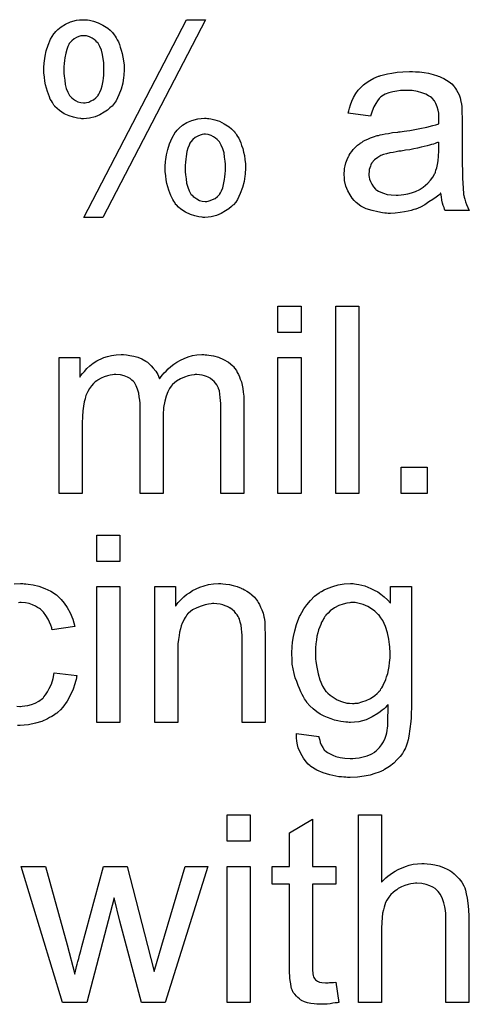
# Model space of a CAD drawing. Extents: x -2.2 to 8.3, y -2.9 to 5.2.
# Tile 115 of 205: x 5.212 to 5.404, y 0.195 to 0.616. Entities that reach past the tile are written whole.
import ezdxf

# ---------------------------------------------------------------- set-up
doc = ezdxf.new("R2010")
doc.units = 0
doc.layers.add('acc-ni-360-20-in-a_document', color=1, linetype='CONTINUOUS')

msp = doc.modelspace()

# ---------------------------------------------------------------- linework, layer by layer
at = {"layer": 'acc-ni-360-20-in-a_document', "color": 1}
for points in [[(5.240664, 0.615527), (5.241243, 0.615527), (5.242053, 0.615412), (5.243788, 0.614949), (5.245755, 0.61437), (5.247838, 0.613329), (5.249921, 0.612056), (5.250962, 0.611131), (5.251887, 0.610205), (5.252003, 0.61009), (5.252119, 0.609974), (5.25235, 0.609627), (5.252697, 0.609164), (5.253044, 0.608585), (5.253507, 0.607891), (5.25397, 0.607081), (5.254433, 0.606156), (5.254896, 0.605114), (5.255243, 0.603957), (5.255706, 0.602685), (5.256053, 0.601181), (5.2564, 0.599677), (5.256631, 0.598057), (5.256863, 0.596206), (5.256863, 0.594354), (5.256863, 0.594239), (5.256863, 0.593891), (5.256863, 0.593429), (5.256747, 0.592735), (5.256747, 0.591809), (5.256631, 0.590883), (5.256284, 0.588569), (5.25559, 0.586024), (5.254664, 0.583479), (5.253507, 0.580933), (5.252697, 0.579776), (5.251772, 0.578735), (5.25154, 0.578503), (5.250846, 0.577925), (5.249805, 0.576999), (5.248416, 0.576074), (5.246565, 0.575032), (5.244483, 0.574107), (5.242169, 0.573528), (5.240896, 0.573413), (5.239507, 0.573297), (5.238813, 0.573297), (5.23835, 0.573413), (5.236962, 0.573528), (5.235227, 0.573991), (5.233375, 0.57457), (5.231293, 0.575495), (5.229326, 0.576884), (5.228285, 0.577693), (5.227359, 0.578619), (5.227359, 0.578735), (5.227128, 0.578851), (5.226896, 0.579198), (5.226665, 0.57966), (5.226318, 0.580239), (5.225855, 0.580933), (5.225392, 0.581743), (5.225045, 0.582669), (5.224582, 0.583826), (5.224119, 0.584983), (5.223772, 0.586371), (5.22331, 0.587759), (5.223078, 0.589379), (5.222847, 0.591115), (5.222615, 0.592966), (5.222615, 0.594933), (5.222615, 0.595048), (5.222615, 0.59528), (5.222615, 0.595743), (5.222731, 0.596437), (5.222731, 0.597131), (5.222847, 0.598057), (5.223194, 0.600024), (5.223657, 0.602338), (5.224467, 0.604767), (5.225508, 0.607313), (5.226896, 0.609627), (5.226896, 0.609742), (5.227128, 0.609858), (5.227706, 0.610552), (5.228632, 0.611478), (5.23002, 0.612635), (5.231871, 0.613792), (5.233954, 0.614717), (5.236499, 0.615412), (5.237888, 0.615527), (5.239392, 0.615643), (5.240086, 0.615643), (5.240664, 0.615527)], [(5.247838, 0.531182), (5.239739, 0.531182), (5.283589, 0.615643), (5.291573, 0.615643), (5.247838, 0.531182)], [(5.239623, 0.608817), (5.239045, 0.608817), (5.23835, 0.608701), (5.237541, 0.60847), (5.236615, 0.608007), (5.235574, 0.607428), (5.234532, 0.606619), (5.233607, 0.605577), (5.233491, 0.605462), (5.23326, 0.604999), (5.232797, 0.604189), (5.23245, 0.602916), (5.231987, 0.601412), (5.231524, 0.599329), (5.231408, 0.598172), (5.231293, 0.5969), (5.231177, 0.595511), (5.231177, 0.594007), (5.231177, 0.593891), (5.231177, 0.59366), (5.231177, 0.593313), (5.231177, 0.592735), (5.231293, 0.591462), (5.231524, 0.589842), (5.231756, 0.587991), (5.232218, 0.586255), (5.232797, 0.584635), (5.233607, 0.583247), (5.233722, 0.583131), (5.23407, 0.582784), (5.234532, 0.582206), (5.235227, 0.581743), (5.236152, 0.581164), (5.237194, 0.580586), (5.23835, 0.580239), (5.239623, 0.580123), (5.240202, 0.580123), (5.240896, 0.580239), (5.241822, 0.58047), (5.242747, 0.580933), (5.243788, 0.581396), (5.24483, 0.582206), (5.245755, 0.583247), (5.245871, 0.583363), (5.246102, 0.583826), (5.246565, 0.584635), (5.247028, 0.585908), (5.247491, 0.587412), (5.247954, 0.589495), (5.248069, 0.590652), (5.248185, 0.591925), (5.248301, 0.593313), (5.248301, 0.594817), (5.248301, 0.594933), (5.248301, 0.595164), (5.248301, 0.595511), (5.248301, 0.59609), (5.248185, 0.597362), (5.247954, 0.598982), (5.247722, 0.600833), (5.247259, 0.602569), (5.246565, 0.604189), (5.245755, 0.605577), (5.24564, 0.605693), (5.245292, 0.60604), (5.24483, 0.606619), (5.244136, 0.607197), (5.24321, 0.607775), (5.242169, 0.608354), (5.240896, 0.608701), (5.239623, 0.608817)], [(5.38124, 0.593429), (5.382975, 0.593313), (5.384942, 0.593082), (5.386909, 0.592735), (5.388876, 0.592272), (5.390727, 0.591693), (5.390959, 0.591577), (5.391537, 0.591346), (5.392347, 0.590999), (5.393389, 0.590536), (5.394546, 0.589842), (5.395703, 0.589148), (5.396744, 0.588222), (5.397669, 0.587297), (5.397785, 0.587181), (5.398016, 0.586834), (5.398364, 0.586255), (5.398826, 0.585561), (5.399405, 0.58452), (5.399868, 0.583479), (5.400331, 0.582206), (5.400678, 0.580702), (5.400678, 0.580586), (5.400793, 0.580239), (5.400909, 0.579545), (5.401025, 0.578619), (5.401025, 0.577346), (5.40114, 0.575842), (5.401256, 0.573875), (5.401256, 0.571677), (5.401256, 0.558487), (5.401256, 0.558372), (5.401256, 0.557909), (5.401256, 0.557215), (5.401256, 0.556289), (5.401256, 0.555248), (5.401256, 0.553975), (5.401372, 0.551198), (5.401372, 0.548306), (5.401488, 0.545413), (5.401603, 0.54414), (5.401603, 0.542984), (5.401719, 0.541942), (5.401835, 0.541132), (5.401835, 0.541017), (5.40195, 0.540554), (5.402066, 0.53986), (5.402413, 0.538934), (5.402645, 0.537893), (5.403107, 0.536736), (5.403686, 0.535463), (5.404264, 0.53419), (5.393967, 0.53419), (5.393851, 0.534306), (5.393736, 0.534769), (5.393504, 0.535347), (5.393157, 0.536273), (5.39281, 0.537314), (5.392579, 0.538587), (5.392347, 0.539975), (5.392116, 0.541479), (5.392, 0.541479), (5.391884, 0.541248), (5.39119, 0.540669), (5.390149, 0.53986), (5.388761, 0.538818), (5.387025, 0.537777), (5.385289, 0.53662), (5.383438, 0.535579), (5.381471, 0.534769), (5.38124, 0.534653), (5.380546, 0.534537), (5.379505, 0.53419), (5.378232, 0.533843), (5.376612, 0.533496), (5.374761, 0.533265), (5.372678, 0.533033), (5.370596, 0.532918), (5.36967, 0.532918), (5.368976, 0.533033), (5.368166, 0.533033), (5.36724, 0.533149), (5.365158, 0.533496), (5.362844, 0.534075), (5.360298, 0.534885), (5.357984, 0.536042), (5.355902, 0.537546), (5.35567, 0.537777), (5.355092, 0.538356), (5.354282, 0.539397), (5.353356, 0.540785), (5.352431, 0.542521), (5.351621, 0.544488), (5.351042, 0.546917), (5.350927, 0.548074), (5.350811, 0.549463), (5.350811, 0.549694), (5.350811, 0.550157), (5.350927, 0.550967), (5.351042, 0.552008), (5.351274, 0.553281), (5.351621, 0.554553), (5.352084, 0.555942), (5.352662, 0.557215), (5.352778, 0.55733), (5.353009, 0.557793), (5.353472, 0.558487), (5.354051, 0.559297), (5.354745, 0.560223), (5.35567, 0.561148), (5.356596, 0.562074), (5.357753, 0.562884), (5.357869, 0.563), (5.358331, 0.563231), (5.35891, 0.563694), (5.359836, 0.564157), (5.360877, 0.564619), (5.36215, 0.565198), (5.363422, 0.565661), (5.364926, 0.566124), (5.365042, 0.566124), (5.365505, 0.566239), (5.366199, 0.566471), (5.367125, 0.566586), (5.368282, 0.566818), (5.369786, 0.567049), (5.371521, 0.567396), (5.373604, 0.567628), (5.37372, 0.567628), (5.374182, 0.567743), (5.374761, 0.567743), (5.375571, 0.567859), (5.376496, 0.567975), (5.377653, 0.568206), (5.378926, 0.568322), (5.380314, 0.568553), (5.383091, 0.569132), (5.386099, 0.56971), (5.388761, 0.570404), (5.390033, 0.570751), (5.39119, 0.571099), (5.39119, 0.571214), (5.39119, 0.571446), (5.391306, 0.57214), (5.391306, 0.57295), (5.391306, 0.573413), (5.391306, 0.573644), (5.391306, 0.57376), (5.391306, 0.573875), (5.391306, 0.57457), (5.39119, 0.575727), (5.390959, 0.576999), (5.390612, 0.578388), (5.390033, 0.579776), (5.389339, 0.581049), (5.388413, 0.58209), (5.388298, 0.582206), (5.387719, 0.582669), (5.386794, 0.583131), (5.385637, 0.583826), (5.384017, 0.584404), (5.382166, 0.584983), (5.379852, 0.58533), (5.37719, 0.585445), (5.376033, 0.585445), (5.374877, 0.58533), (5.373257, 0.585098), (5.371637, 0.584867), (5.369901, 0.584404), (5.368282, 0.583826), (5.366893, 0.583016), (5.366778, 0.5829), (5.366315, 0.582553), (5.365736, 0.581974), (5.365042, 0.581049), (5.364348, 0.579892), (5.363538, 0.578388), (5.362844, 0.576537), (5.36215, 0.574454), (5.352546, 0.575727), (5.352546, 0.575842), (5.352662, 0.575958), (5.352662, 0.576305), (5.352778, 0.576768), (5.353125, 0.577809), (5.353588, 0.579313), (5.354166, 0.580817), (5.35486, 0.582437), (5.355786, 0.584057), (5.356827, 0.585561), (5.356943, 0.585677), (5.357406, 0.58614), (5.3581, 0.586834), (5.359026, 0.587759), (5.360298, 0.588685), (5.361802, 0.589611), (5.363538, 0.590652), (5.365505, 0.591462), (5.36562, 0.591462), (5.365736, 0.591577), (5.366083, 0.591693), (5.366546, 0.591809), (5.367703, 0.592156), (5.369323, 0.592503), (5.371174, 0.59285), (5.373488, 0.593197), (5.375918, 0.593429), (5.378695, 0.593544), (5.379967, 0.593544), (5.38124, 0.593429)], [(5.292498, 0.573413), (5.293077, 0.573413), (5.293886, 0.573297), (5.295622, 0.572834), (5.297589, 0.572256), (5.299672, 0.571214), (5.301754, 0.569942), (5.302795, 0.569016), (5.303721, 0.56809), (5.303837, 0.567975), (5.303952, 0.567859), (5.304184, 0.567512), (5.304531, 0.567049), (5.304878, 0.566471), (5.305341, 0.565776), (5.305804, 0.564966), (5.306266, 0.564041), (5.306729, 0.563), (5.307076, 0.561843), (5.307539, 0.56057), (5.307886, 0.559066), (5.308233, 0.557562), (5.308465, 0.555942), (5.308696, 0.554091), (5.308696, 0.55224), (5.308696, 0.552124), (5.308696, 0.551777), (5.308696, 0.551314), (5.30858, 0.55062), (5.30858, 0.549694), (5.308465, 0.548769), (5.308118, 0.546455), (5.307423, 0.543909), (5.306498, 0.541364), (5.305341, 0.538818), (5.304531, 0.537661), (5.303605, 0.53662), (5.303374, 0.536389), (5.30268, 0.53581), (5.301638, 0.534885), (5.30025, 0.533959), (5.298399, 0.532918), (5.296316, 0.531992), (5.294002, 0.531413), (5.29273, 0.531298), (5.291341, 0.531182), (5.290647, 0.531182), (5.290184, 0.531298), (5.288796, 0.531413), (5.28706, 0.531876), (5.285209, 0.532455), (5.283126, 0.53338), (5.281159, 0.534769), (5.280118, 0.535579), (5.279193, 0.536504), (5.279193, 0.53662), (5.278961, 0.536736), (5.27873, 0.537083), (5.278498, 0.537546), (5.278151, 0.538124), (5.277689, 0.538818), (5.277226, 0.539628), (5.276879, 0.540554), (5.276416, 0.541711), (5.275953, 0.542868), (5.275606, 0.544256), (5.275143, 0.545645), (5.274912, 0.547264), (5.27468, 0.549), (5.274449, 0.550851), (5.274449, 0.552818), (5.274449, 0.552934), (5.274449, 0.553165), (5.274449, 0.553628), (5.274565, 0.554322), (5.274565, 0.555016), (5.27468, 0.555942), (5.275027, 0.557909), (5.27549, 0.560223), (5.2763, 0.562653), (5.277341, 0.565198), (5.27873, 0.567512), (5.27873, 0.567628), (5.278961, 0.567743), (5.27954, 0.568438), (5.280465, 0.569363), (5.281854, 0.57052), (5.283705, 0.571677), (5.285788, 0.572603), (5.288333, 0.573297), (5.289721, 0.573413), (5.291225, 0.573528), (5.29192, 0.573528), (5.292498, 0.573413)], [(5.291573, 0.566702), (5.290994, 0.566702), (5.290184, 0.566586), (5.289374, 0.566355), (5.288333, 0.565892), (5.287292, 0.565314), (5.28625, 0.564504), (5.285325, 0.563462), (5.285209, 0.563347), (5.284978, 0.562884), (5.284631, 0.562074), (5.284168, 0.560801), (5.283705, 0.559297), (5.283358, 0.557215), (5.283242, 0.556058), (5.283126, 0.554785), (5.283011, 0.553396), (5.283011, 0.551892), (5.283011, 0.551777), (5.283011, 0.551545), (5.283011, 0.551198), (5.283011, 0.55062), (5.283126, 0.549347), (5.283358, 0.547727), (5.283589, 0.545876), (5.284052, 0.54414), (5.284631, 0.542521), (5.28544, 0.541132), (5.285556, 0.541017), (5.285903, 0.540669), (5.286366, 0.540091), (5.28706, 0.539628), (5.287986, 0.53905), (5.289027, 0.538471), (5.290184, 0.538124), (5.291457, 0.538008), (5.292151, 0.538008), (5.292845, 0.538124), (5.293655, 0.538356), (5.294696, 0.538818), (5.295738, 0.539281), (5.296779, 0.540091), (5.297705, 0.541132), (5.29782, 0.541248), (5.298052, 0.541711), (5.298515, 0.542521), (5.298977, 0.543793), (5.299324, 0.545298), (5.299787, 0.54738), (5.299903, 0.548537), (5.300019, 0.54981), (5.300134, 0.551198), (5.300134, 0.552702), (5.300134, 0.552818), (5.300134, 0.553049), (5.300134, 0.553396), (5.300134, 0.553975), (5.300019, 0.555248), (5.299787, 0.556867), (5.299556, 0.558719), (5.299093, 0.560454), (5.298399, 0.562074), (5.297589, 0.563462), (5.297473, 0.563578), (5.297126, 0.563925), (5.296663, 0.564504), (5.295969, 0.565082), (5.295043, 0.565661), (5.294002, 0.566239), (5.292845, 0.566586), (5.291573, 0.566702)], [(5.391306, 0.563347), (5.39119, 0.563347), (5.391074, 0.563231), (5.390727, 0.563115), (5.390265, 0.563), (5.389686, 0.562768), (5.388992, 0.562537), (5.388182, 0.562305), (5.387256, 0.562074), (5.386215, 0.561727), (5.384942, 0.561495), (5.38367, 0.561148), (5.382166, 0.560801), (5.380546, 0.560454), (5.378926, 0.560107), (5.377075, 0.559876), (5.375108, 0.559529), (5.374877, 0.559529), (5.374182, 0.559413), (5.373025, 0.559182), (5.371753, 0.55895), (5.370364, 0.558719), (5.368976, 0.558372), (5.367703, 0.558024), (5.366546, 0.557562), (5.36643, 0.557562), (5.366083, 0.55733), (5.36562, 0.557099), (5.365158, 0.556752), (5.363769, 0.555826), (5.362612, 0.554438), (5.362612, 0.554322), (5.362381, 0.554091), (5.362265, 0.553628), (5.362034, 0.553049), (5.361802, 0.552355), (5.361571, 0.551661), (5.361455, 0.550735), (5.36134, 0.54981), (5.36134, 0.549694), (5.36134, 0.549116), (5.361455, 0.548421), (5.361687, 0.547496), (5.362034, 0.546455), (5.362612, 0.545413), (5.363306, 0.544256), (5.364232, 0.543215), (5.364348, 0.543099), (5.364811, 0.542868), (5.365505, 0.542405), (5.36643, 0.541942), (5.367703, 0.541479), (5.369207, 0.541017), (5.370943, 0.540785), (5.373025, 0.540669), (5.373951, 0.540669), (5.375108, 0.540785), (5.376381, 0.541017), (5.378, 0.541248), (5.37962, 0.541711), (5.381356, 0.542289), (5.383091, 0.543099), (5.383323, 0.543215), (5.383785, 0.543562), (5.384595, 0.54414), (5.385521, 0.54495), (5.386562, 0.545876), (5.387719, 0.547033), (5.388645, 0.548421), (5.38957, 0.549926), (5.389686, 0.550041), (5.389802, 0.550504), (5.390033, 0.551314), (5.39038, 0.552355), (5.390727, 0.553744), (5.390959, 0.555363), (5.391074, 0.55733), (5.39119, 0.559644), (5.391306, 0.563347)], [(5.332415, 0.482079), (5.32258, 0.482079), (5.32258, 0.493302), (5.332415, 0.493302), (5.332415, 0.482079)], [(5.357059, 0.413238), (5.347224, 0.413238), (5.347224, 0.493302), (5.357059, 0.493302), (5.357059, 0.413238)], [(5.291457, 0.472476), (5.292267, 0.472476), (5.293077, 0.47236), (5.295043, 0.472013), (5.297126, 0.471435), (5.299324, 0.470509), (5.301523, 0.469352), (5.303374, 0.467732), (5.303605, 0.467501), (5.304068, 0.466807), (5.304878, 0.465765), (5.305225, 0.464955), (5.305688, 0.464146), (5.306151, 0.463104), (5.306498, 0.462063), (5.306961, 0.460906), (5.307308, 0.459517), (5.307539, 0.458129), (5.30777, 0.456509), (5.308002, 0.454889), (5.308002, 0.453038), (5.308002, 0.413238), (5.298167, 0.413238), (5.298167, 0.449683), (5.298167, 0.449799), (5.298167, 0.449914), (5.298167, 0.450609), (5.298167, 0.45165), (5.298052, 0.452923), (5.297936, 0.454311), (5.29782, 0.455699), (5.297589, 0.457088), (5.297242, 0.458129), (5.297242, 0.458245), (5.29701, 0.458592), (5.296779, 0.459055), (5.296432, 0.459633), (5.295969, 0.460327), (5.295391, 0.461022), (5.294696, 0.461716), (5.293771, 0.46241), (5.293655, 0.462526), (5.293308, 0.462641), (5.292845, 0.462873), (5.292035, 0.46322), (5.291225, 0.463567), (5.290184, 0.463798), (5.289143, 0.463914), (5.28787, 0.46403), (5.287292, 0.46403), (5.286829, 0.463914), (5.285672, 0.463798), (5.284283, 0.463567), (5.282664, 0.462988), (5.280928, 0.462294), (5.279193, 0.461253), (5.277573, 0.459865), (5.277457, 0.459633), (5.276994, 0.459055), (5.2763, 0.458129), (5.275606, 0.456741), (5.274796, 0.454889), (5.274217, 0.452691), (5.273755, 0.45003), (5.273523, 0.446906), (5.273523, 0.413238), (5.263689, 0.413238), (5.263689, 0.45084), (5.263689, 0.450956), (5.263689, 0.451187), (5.263689, 0.451418), (5.263689, 0.451881), (5.263573, 0.453154), (5.263342, 0.454542), (5.26311, 0.456162), (5.262648, 0.457782), (5.262069, 0.459286), (5.261259, 0.460675), (5.261143, 0.46079), (5.260796, 0.461253), (5.260218, 0.461716), (5.259408, 0.46241), (5.258367, 0.462988), (5.256978, 0.463567), (5.255358, 0.463914), (5.253391, 0.46403), (5.252697, 0.46403), (5.251887, 0.463914), (5.250962, 0.463798), (5.249805, 0.463451), (5.248416, 0.463104), (5.247144, 0.462526), (5.245755, 0.461832), (5.24564, 0.461716), (5.245177, 0.461369), (5.244598, 0.460906), (5.243788, 0.460212), (5.242979, 0.459286), (5.242169, 0.458129), (5.241359, 0.456856), (5.240664, 0.455352), (5.240549, 0.455121), (5.240433, 0.454542), (5.240202, 0.453617), (5.239855, 0.452344), (5.239507, 0.450609), (5.239276, 0.448526), (5.23916, 0.446096), (5.239045, 0.44332), (5.239045, 0.413238), (5.22921, 0.413238), (5.22921, 0.471319), (5.238003, 0.471319), (5.238003, 0.462988), (5.238119, 0.46322), (5.238466, 0.463683), (5.23916, 0.464493), (5.23997, 0.465418), (5.241012, 0.466575), (5.242284, 0.467732), (5.243673, 0.468889), (5.245292, 0.46993), (5.245524, 0.470046), (5.246102, 0.470393), (5.247028, 0.47074), (5.248301, 0.471319), (5.249805, 0.471782), (5.25154, 0.472129), (5.253507, 0.472476), (5.25559, 0.472592), (5.256631, 0.472592), (5.257904, 0.472476), (5.259292, 0.472245), (5.261028, 0.471897), (5.262763, 0.471435), (5.264499, 0.47074), (5.266118, 0.469815), (5.26635, 0.469699), (5.266813, 0.469352), (5.267507, 0.468774), (5.268432, 0.467848), (5.269358, 0.466807), (5.270399, 0.465534), (5.271325, 0.46403), (5.272019, 0.462294), (5.272135, 0.46241), (5.272366, 0.462757), (5.272713, 0.46322), (5.273292, 0.463914), (5.273986, 0.464724), (5.274796, 0.465534), (5.275722, 0.466459), (5.276879, 0.467501), (5.278151, 0.468426), (5.279424, 0.469352), (5.280928, 0.470162), (5.282548, 0.470972), (5.284283, 0.471666), (5.286135, 0.472129), (5.287986, 0.472476), (5.290068, 0.472592), (5.290878, 0.472592), (5.291457, 0.472476)], [(5.332415, 0.413238), (5.32258, 0.413238), (5.32258, 0.471319), (5.332415, 0.471319), (5.332415, 0.413238)], [(5.386331, 0.413238), (5.375108, 0.413238), (5.375108, 0.42446), (5.386331, 0.42446), (5.386331, 0.413238)], [(5.255011, 0.384266), (5.245177, 0.384266), (5.245177, 0.395489), (5.255011, 0.395489), (5.255011, 0.384266)], [(5.209888, 0.374663), (5.212665, 0.374779), (5.213591, 0.374779), (5.214285, 0.374663)], [(5.214285, 0.374663), (5.214979, 0.374663), (5.215905, 0.374547), (5.218103, 0.3742), (5.220533, 0.373622), (5.223078, 0.372696), (5.225623, 0.371539), (5.228053, 0.369919), (5.228169, 0.369919), (5.228285, 0.369688), (5.228979, 0.368994), (5.23002, 0.367952), (5.231293, 0.366448), (5.232565, 0.364597), (5.233838, 0.362283), (5.234995, 0.359622), (5.235805, 0.356498), (5.226202, 0.354994), (5.226202, 0.35511), (5.226086, 0.355226), (5.225971, 0.35592), (5.225623, 0.356961), (5.225045, 0.358234), (5.224467, 0.359622), (5.223541, 0.361126), (5.2225, 0.362514), (5.221343, 0.363671), (5.221227, 0.363787), (5.220764, 0.364134), (5.219954, 0.364597), (5.219029, 0.365176), (5.217756, 0.365754), (5.216368, 0.366217), (5.214748, 0.366564), (5.213012, 0.36668), (5.212318, 0.36668), (5.211739, 0.366564)], [(5.299093, 0.374663), (5.300366, 0.374547), (5.30187, 0.374316), (5.30349, 0.373969), (5.305225, 0.373506), (5.306845, 0.372812), (5.307076, 0.372696), (5.307539, 0.372465), (5.308349, 0.372118), (5.309275, 0.371539), (5.310432, 0.370845), (5.311473, 0.369919), (5.312514, 0.368994), (5.31344, 0.367837), (5.313556, 0.367721), (5.313787, 0.367258), (5.314134, 0.36668), (5.314712, 0.36587), (5.315175, 0.364713), (5.315638, 0.363556), (5.316217, 0.362168), (5.316564, 0.360663), (5.316564, 0.360548), (5.316679, 0.360085), (5.316795, 0.359391), (5.316911, 0.358465), (5.316911, 0.357077), (5.317026, 0.355457), (5.317142, 0.35349), (5.317142, 0.35106), (5.317142, 0.315425), (5.307308, 0.315425), (5.307308, 0.350598), (5.307308, 0.350713), (5.307308, 0.350829), (5.307308, 0.351639), (5.307308, 0.35268), (5.307192, 0.353953), (5.307076, 0.355457), (5.306845, 0.356961), (5.306498, 0.358349), (5.306151, 0.359622), (5.306151, 0.359738), (5.305919, 0.360085), (5.305572, 0.360663), (5.305225, 0.361358), (5.304647, 0.362052), (5.303952, 0.362862), (5.303027, 0.363672), (5.301985, 0.364366), (5.30187, 0.364481), (5.301523, 0.364713), (5.300828, 0.364944), (5.300019, 0.365291), (5.299093, 0.365639), (5.297936, 0.365986), (5.296548, 0.366101), (5.295159, 0.366217), (5.294581, 0.366217), (5.294118, 0.366101), (5.292961, 0.365986), (5.291457, 0.365754), (5.289837, 0.365176), (5.287986, 0.364481), (5.286135, 0.363556), (5.284399, 0.362168), (5.284168, 0.361936), (5.283705, 0.361358), (5.283358, 0.360895), (5.283011, 0.360316), (5.282548, 0.359622), (5.282201, 0.358812), (5.281738, 0.357887), (5.281275, 0.35673), (5.280928, 0.355457), (5.280581, 0.354068), (5.28035, 0.352564), (5.280118, 0.350945), (5.279887, 0.348978), (5.279887, 0.347011), (5.279887, 0.315425), (5.270052, 0.315425), (5.270052, 0.373506), (5.278846, 0.373506), (5.278846, 0.365176), (5.278961, 0.365291), (5.279193, 0.365639), (5.27954, 0.366101), (5.280002, 0.36668), (5.280697, 0.367374), (5.281507, 0.368184), (5.282432, 0.36911), (5.283589, 0.370035), (5.284746, 0.370845), (5.286135, 0.371771), (5.287639, 0.37258), (5.289258, 0.373275), (5.29111, 0.373853), (5.292961, 0.374316), (5.295043, 0.374663), (5.297242, 0.374779), (5.298167, 0.374779), (5.299093, 0.374663)], [(5.355323, 0.374663), (5.356133, 0.374547), (5.357174, 0.374316), (5.358331, 0.374085), (5.359604, 0.373738), (5.360877, 0.373275), (5.362265, 0.372696), (5.363654, 0.372002), (5.365158, 0.371192), (5.366546, 0.370267), (5.367935, 0.36911), (5.369323, 0.367837), (5.370596, 0.366333), (5.370596, 0.373506), (5.37962, 0.373506), (5.37962, 0.323292), (5.37962, 0.323177), (5.37962, 0.322714), (5.37962, 0.32202), (5.37962, 0.321094), (5.379505, 0.320053), (5.379505, 0.31878), (5.379389, 0.317392), (5.379273, 0.315887), (5.378926, 0.312764), (5.378463, 0.309524), (5.378116, 0.30802), (5.377769, 0.306632), (5.377306, 0.305359), (5.376843, 0.304202), (5.376843, 0.304086), (5.376728, 0.30397), (5.376265, 0.303276), (5.375686, 0.302235), (5.374761, 0.300962), (5.373488, 0.299574), (5.371984, 0.29807), (5.370133, 0.296566), (5.36805, 0.295293), (5.367935, 0.295293), (5.367819, 0.295177), (5.367472, 0.294946), (5.367009, 0.29483), (5.36643, 0.294483), (5.365736, 0.294252), (5.364001, 0.293673), (5.361918, 0.292979), (5.359373, 0.292516), (5.35648, 0.292053), (5.353356, 0.291938), (5.352315, 0.291938), (5.351621, 0.292053), (5.350695, 0.292053), (5.34977, 0.292169), (5.348613, 0.292285), (5.34734, 0.292516), (5.344679, 0.293095), (5.341902, 0.293904), (5.339125, 0.295062), (5.33658, 0.296681), (5.336464, 0.296797), (5.336348, 0.296913), (5.335538, 0.297607), (5.334613, 0.298648), (5.333456, 0.300152), (5.332299, 0.302119), (5.331258, 0.304549), (5.33091, 0.305937), (5.330679, 0.307441), (5.330448, 0.308945), (5.330448, 0.310681), (5.340051, 0.309408), (5.340051, 0.309177), (5.340167, 0.308714), (5.340398, 0.307904), (5.340629, 0.306863), (5.341092, 0.305822), (5.341671, 0.30478), (5.342365, 0.303739), (5.34329, 0.302929), (5.343522, 0.302813), (5.343985, 0.302466), (5.344794, 0.302003), (5.345952, 0.301541), (5.34734, 0.300962), (5.349075, 0.300499), (5.351158, 0.300152), (5.353356, 0.300037), (5.354513, 0.300037), (5.35567, 0.300152), (5.35729, 0.300384), (5.35891, 0.300731), (5.360645, 0.301194), (5.362381, 0.301888), (5.363885, 0.302813), (5.364001, 0.302929), (5.364463, 0.303276), (5.365158, 0.30397), (5.365968, 0.30478), (5.366778, 0.305937), (5.367587, 0.30721), (5.368397, 0.308714), (5.368976, 0.31045), (5.368976, 0.310565), (5.369092, 0.311028), (5.369207, 0.311954), (5.369323, 0.313111), (5.369439, 0.313921), (5.369439, 0.314846), (5.369554, 0.315887), (5.369554, 0.317045), (5.369554, 0.318317), (5.36967, 0.319821), (5.36967, 0.321325), (5.36967, 0.323061), (5.369554, 0.322945), (5.369323, 0.322714), (5.368976, 0.322367), (5.368513, 0.321904), (5.367935, 0.321325), (5.367125, 0.320631), (5.366199, 0.319937), (5.365273, 0.319243), (5.362844, 0.317854), (5.360183, 0.316582), (5.358678, 0.316119), (5.357059, 0.315772), (5.355323, 0.31554), (5.353588, 0.315425), (5.353009, 0.315425), (5.352431, 0.31554), (5.351621, 0.31554), (5.350579, 0.315656), (5.349422, 0.315887), (5.34815, 0.316119), (5.346761, 0.316466), (5.345257, 0.316929), (5.343753, 0.317507), (5.342249, 0.318202), (5.340629, 0.319011), (5.339125, 0.320053), (5.337621, 0.32121), (5.336233, 0.322482), (5.33496, 0.323986), (5.334844, 0.324102), (5.334729, 0.324334), (5.334382, 0.324912), (5.333919, 0.325491), (5.333456, 0.326416), (5.332877, 0.327342), (5.332299, 0.328499), (5.33172, 0.329887), (5.331142, 0.331276), (5.330563, 0.332895), (5.329985, 0.334515), (5.329522, 0.336366), (5.328712, 0.3403), (5.328596, 0.342498), (5.328481, 0.344697), (5.328481, 0.344812), (5.328481, 0.345044), (5.328481, 0.345507), (5.328481, 0.346085), (5.328596, 0.346895), (5.328596, 0.347705), (5.328828, 0.349788), (5.329175, 0.352102), (5.329753, 0.354647), (5.330448, 0.357308), (5.331489, 0.359969), (5.331489, 0.360085), (5.331605, 0.360316), (5.331836, 0.360663), (5.332068, 0.361126), (5.332762, 0.362399), (5.333687, 0.364019), (5.33496, 0.365754), (5.336464, 0.36749), (5.3382, 0.369341), (5.340167, 0.370845), (5.340282, 0.370845), (5.340398, 0.370961), (5.340745, 0.371192), (5.341208, 0.371423), (5.342365, 0.372118), (5.343985, 0.372812), (5.345952, 0.373506), (5.348266, 0.3742), (5.350811, 0.374663), (5.353588, 0.374779), (5.354629, 0.374779), (5.355323, 0.374663)], [(5.255011, 0.315425), (5.245177, 0.315425), (5.245177, 0.373506), (5.255011, 0.373506), (5.255011, 0.315425)], [(5.355555, 0.36668), (5.353703, 0.36668), (5.353241, 0.366564), (5.351968, 0.366448), (5.350464, 0.365986), (5.348613, 0.365407), (5.346761, 0.364366), (5.34491, 0.363093), (5.343985, 0.362168), (5.343059, 0.361242), (5.343059, 0.361126), (5.342828, 0.36101), (5.342596, 0.360663), (5.342365, 0.360201), (5.342018, 0.359738), (5.341671, 0.359044), (5.341208, 0.358234), (5.340861, 0.357308), (5.340398, 0.356267), (5.339935, 0.354994), (5.339588, 0.353721), (5.339241, 0.352333), (5.33901, 0.350713), (5.338778, 0.349093), (5.338547, 0.347358), (5.338547, 0.345391), (5.338547, 0.345275), (5.338547, 0.344928), (5.338547, 0.34435), (5.338662, 0.34354), (5.338662, 0.342614), (5.338778, 0.341457), (5.339125, 0.339027), (5.339704, 0.336251), (5.340398, 0.33359), (5.341555, 0.330928), (5.342249, 0.329772), (5.343059, 0.32873), (5.34329, 0.328499), (5.343869, 0.32792), (5.344794, 0.32711), (5.346183, 0.326185), (5.347803, 0.325144), (5.34977, 0.324334), (5.351968, 0.323755), (5.353125, 0.323639), (5.354398, 0.323524), (5.355092, 0.323524), (5.355555, 0.323639), (5.356827, 0.323755), (5.358447, 0.324218), (5.360183, 0.324796), (5.36215, 0.325722), (5.364001, 0.326995), (5.364926, 0.327805), (5.365852, 0.32873), (5.365852, 0.328846), (5.366083, 0.328962), (5.366315, 0.329309), (5.366546, 0.329772), (5.366893, 0.330234), (5.367356, 0.330928), (5.367703, 0.331738), (5.368166, 0.33278), (5.368629, 0.333821), (5.368976, 0.334978), (5.369439, 0.336366), (5.369786, 0.33787), (5.370017, 0.339375), (5.370248, 0.34111), (5.37048, 0.343077), (5.37048, 0.345044), (5.37048, 0.34516), (5.37048, 0.345507), (5.37048, 0.346085), (5.370364, 0.346779), (5.370364, 0.347705), (5.370248, 0.348746), (5.369901, 0.35106), (5.369323, 0.353721), (5.368513, 0.356382), (5.367356, 0.359044), (5.366546, 0.360201), (5.365736, 0.361242), (5.365736, 0.361358), (5.365505, 0.361473), (5.364926, 0.362052), (5.363885, 0.362977), (5.362497, 0.364019), (5.360877, 0.364944), (5.35891, 0.36587), (5.356712, 0.366448), (5.355555, 0.36668)], [(5.211161, 0.322367), (5.212434, 0.322251), (5.212665, 0.322251), (5.213359, 0.322367), (5.214516, 0.322482), (5.215789, 0.322714), (5.217293, 0.323061), (5.218913, 0.323755), (5.220533, 0.324565), (5.222037, 0.325722), (5.222268, 0.325838), (5.222615, 0.326416), (5.22331, 0.327226), (5.224119, 0.328499), (5.224929, 0.330003), (5.225855, 0.331854), (5.226549, 0.334168), (5.227012, 0.336714), (5.236731, 0.335441), (5.236731, 0.335325), (5.236615, 0.334978), (5.236499, 0.334515), (5.236384, 0.333821), (5.236152, 0.332895), (5.235921, 0.33197), (5.235111, 0.329656), (5.23407, 0.327226), (5.232565, 0.324565), (5.230714, 0.32202), (5.229673, 0.320863), (5.228516, 0.319706), (5.2284, 0.31959), (5.228169, 0.319474), (5.227822, 0.319243), (5.227359, 0.318896), (5.22678, 0.318433), (5.225971, 0.31797), (5.225045, 0.317507), (5.224119, 0.316929), (5.221805, 0.315887), (5.219029, 0.315077), (5.21602, 0.314383), (5.214285, 0.314268), (5.212549, 0.314152), (5.211392, 0.314152)], [(5.310779, 0.264702), (5.300944, 0.264702), (5.300944, 0.275925), (5.310779, 0.275925), (5.310779, 0.264702)], [(5.337274, 0.253942), (5.347224, 0.253942), (5.347224, 0.246305), (5.337274, 0.246305), (5.337274, 0.212174), (5.337274, 0.211943), (5.337274, 0.21148), (5.337274, 0.210786), (5.33739, 0.209976), (5.337505, 0.208125), (5.337621, 0.207315), (5.337737, 0.206736), (5.337852, 0.206505), (5.3382, 0.206042), (5.338662, 0.205463), (5.339472, 0.204885), (5.339704, 0.204769), (5.340282, 0.204538), (5.341324, 0.204306), (5.342828, 0.204191), (5.343985, 0.204191), (5.344563, 0.204306), (5.345373, 0.204306), (5.346299, 0.204422), (5.347224, 0.204538), (5.348497, 0.19586), (5.348266, 0.19586), (5.347803, 0.195745), (5.346993, 0.195629), (5.345952, 0.195513), (5.344794, 0.195282), (5.343522, 0.195166), (5.340976, 0.19505), (5.340051, 0.19505), (5.339125, 0.195166), (5.337968, 0.195282), (5.33658, 0.195398), (5.335191, 0.195745), (5.333919, 0.196092), (5.332646, 0.19667), (5.33253, 0.196786), (5.332183, 0.197017), (5.33172, 0.197364), (5.331026, 0.197943), (5.330448, 0.198521), (5.329753, 0.199331), (5.329059, 0.200141), (5.328596, 0.201183), (5.328596, 0.201298), (5.328365, 0.201761), (5.328249, 0.202571), (5.328018, 0.203728), (5.327787, 0.205232), (5.327671, 0.206158), (5.327671, 0.207199), (5.327555, 0.208472), (5.32744, 0.209744), (5.32744, 0.211133), (5.32744, 0.212752), (5.32744, 0.246305), (5.32015, 0.246305), (5.32015, 0.253942), (5.32744, 0.253942), (5.32744, 0.268288), (5.337274, 0.274189), (5.337274, 0.253942)], [(5.366778, 0.247231), (5.366893, 0.247347), (5.367125, 0.247578), (5.367472, 0.247925), (5.36805, 0.248504), (5.368629, 0.249082), (5.369439, 0.249776), (5.37048, 0.250471), (5.371521, 0.251281), (5.372678, 0.251975), (5.373951, 0.252669), (5.376959, 0.253942), (5.378579, 0.25452), (5.380314, 0.254867), (5.382166, 0.255099), (5.384017, 0.255214), (5.385058, 0.255214), (5.386331, 0.255099), (5.387835, 0.254867), (5.38957, 0.254636), (5.391422, 0.254173), (5.393273, 0.253479), (5.395124, 0.252669), (5.395355, 0.252553), (5.395934, 0.252206), (5.396744, 0.251628), (5.397785, 0.250818), (5.398826, 0.249776), (5.399983, 0.248619), (5.401025, 0.247231), (5.40195, 0.245611), (5.402066, 0.24538), (5.402297, 0.244801), (5.402645, 0.24376), (5.402992, 0.242256), (5.403339, 0.240405), (5.403686, 0.238207), (5.403917, 0.235545), (5.404033, 0.232537), (5.404033, 0.19586), (5.394198, 0.19586), (5.394198, 0.232653), (5.394198, 0.232769), (5.394198, 0.233), (5.394198, 0.233347), (5.394198, 0.23381), (5.394083, 0.235083), (5.393851, 0.236702), (5.393389, 0.238438), (5.39281, 0.240173), (5.392, 0.241909), (5.390959, 0.243297), (5.390843, 0.243413), (5.39038, 0.243876), (5.389686, 0.244454), (5.388645, 0.245033), (5.387372, 0.245727), (5.385868, 0.24619), (5.384017, 0.246653), (5.381934, 0.246768), (5.38124, 0.246768), (5.38043, 0.246653), (5.379273, 0.246537), (5.378116, 0.24619), (5.376728, 0.245843), (5.375339, 0.245264), (5.373835, 0.244454), (5.37372, 0.244339), (5.373257, 0.243992), (5.372562, 0.243529), (5.371753, 0.242834), (5.370827, 0.241909), (5.369901, 0.240868), (5.369092, 0.239595), (5.368397, 0.238207), (5.368282, 0.237975), (5.368166, 0.237512), (5.367935, 0.236587), (5.367587, 0.23543), (5.36724, 0.233926), (5.367009, 0.232074), (5.366893, 0.229992), (5.366778, 0.227562), (5.366778, 0.19586), (5.356943, 0.19586), (5.356943, 0.275925), (5.366778, 0.275925), (5.366778, 0.247231)], [(5.274449, 0.19586), (5.264267, 0.19586), (5.255011, 0.23057), (5.252697, 0.24052), (5.241012, 0.19586), (5.230599, 0.19586), (5.213012, 0.253942), (5.22331, 0.253942), (5.232565, 0.220389), (5.235805, 0.207893), (5.235805, 0.208009), (5.235921, 0.20824), (5.236037, 0.208819), (5.236152, 0.209166), (5.236268, 0.209744), (5.236384, 0.210439), (5.236615, 0.211248), (5.236846, 0.212174), (5.237194, 0.213331), (5.237541, 0.214604), (5.237888, 0.216108), (5.23835, 0.217843), (5.238813, 0.21981), (5.248069, 0.253942), (5.258135, 0.253942), (5.266813, 0.220157), (5.269705, 0.20905), (5.27306, 0.220273), (5.283011, 0.253942), (5.292614, 0.253942), (5.274449, 0.19586)], [(5.310779, 0.19586), (5.300944, 0.19586), (5.300944, 0.253942), (5.310779, 0.253942), (5.310779, 0.19586)]]:
    msp.add_lwpolyline(points, dxfattribs=at)

doc.saveas('drawing.dxf')
